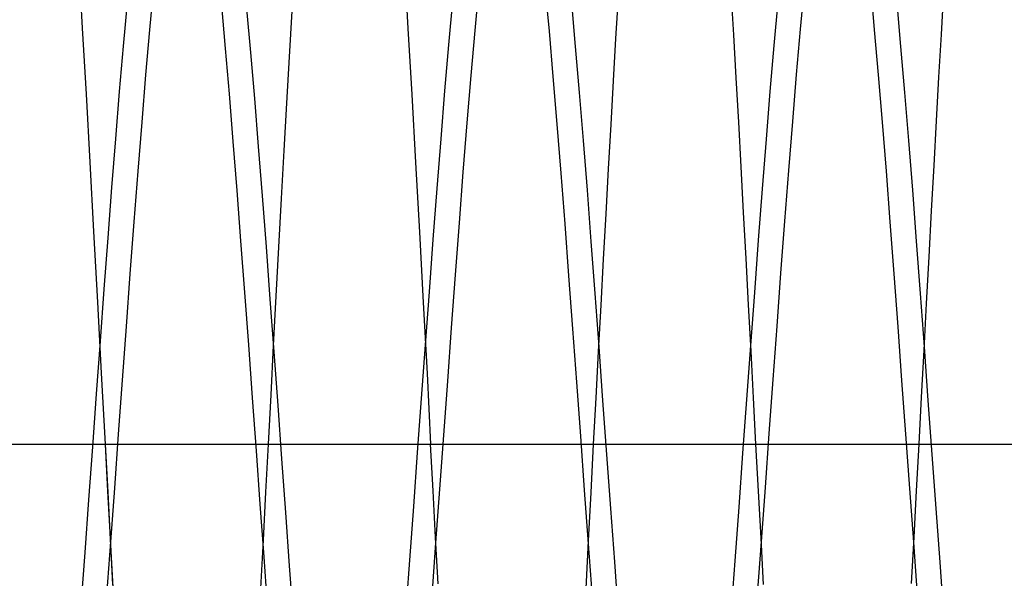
# Model space of a CAD drawing. Header units: millimetres. Extents: x 0 to 93, y -50 to 1.2.
# Tile 13 of 137: x 3.393 to 4.907, y -44.006 to -43.148. Entities that reach past the tile are written whole.
import ezdxf

# ---------------------------------------------------------------- set-up
doc = ezdxf.new("R2010")
doc.units = ezdxf.units.MM
doc.layers.add('MAIN-1', color=7, linetype='Continuous')
doc.layers.add('MAIN-2', color=7, linetype='Continuous')

msp = doc.modelspace()

# ---------------------------------------------------------------- linework, layer by layer
at = {"layer": 'MAIN-1'}
msp.add_line((1.1, -43.8), (10.1, -43.8), dxfattribs=at)
at = {"layer": 'MAIN-2'}
for p, q in [((3.49, -43.1608), (3.4842, -43.0624)), ((3.49, -43.1608), (3.4842, -43.0624)), ((3.984, -43.0632), (3.9899, -43.1613)), ((3.984, -43.0632), (3.9899, -43.1613)), ((3.5933, -43.1632), (3.5993, -43.0973)), ((3.5933, -43.1632), (3.5993, -43.0973)), ((4.0931, -43.1644), (4.0991, -43.0987)), ((4.0931, -43.1644), (4.0991, -43.0987)), ((4.2009, -43.0997), (4.2069, -43.1657)), ((4.2009, -43.0997), (4.2069, -43.1657)), ((4.4906, -43.171), (4.4867, -43.1065)), ((4.4906, -43.171), (4.4867, -43.1065)), ((4.5933, -43.1626), (4.5993, -43.0969)), ((4.5933, -43.1626), (4.5993, -43.0969)), ((4.7007, -43.0973), (4.7067, -43.1632)), ((4.7007, -43.0973), (4.7067, -43.1632)), ((4.8131, -43.1068), (4.8093, -43.1706)), ((4.8131, -43.1068), (4.8093, -43.1706)), ((3.5529, -43.1885), (3.5588, -43.1222)), ((3.5529, -43.1885), (3.5588, -43.1222)), ((3.7033, -43.1259), (3.7093, -43.1922)), ((3.7033, -43.1259), (3.7093, -43.1922)), ((4.0529, -43.1865), (4.0589, -43.1195)), ((4.0529, -43.1865), (4.0589, -43.1195)), ((4.2412, -43.1217), (4.2472, -43.1889)), ((4.2412, -43.1217), (4.2472, -43.1889)), ((4.3129, -43.1126), (4.3092, -43.1766)), ((4.3129, -43.1126), (4.3092, -43.1766)), ((4.5529, -43.1874), (4.5589, -43.1203)), ((4.5529, -43.1874), (4.5589, -43.1203)), ((4.7412, -43.1217), (4.7472, -43.189)), ((4.7412, -43.1217), (4.7472, -43.189)), ((3.7421, -43.131), (3.748, -43.1981)), ((3.7421, -43.131), (3.748, -43.1981)), ((3.8116, -43.1349), (3.8074, -43.2047)), ((3.8116, -43.1349), (3.8074, -43.2047)), ((3.4958, -43.2622), (3.49, -43.1608)), ((3.4958, -43.2622), (3.49, -43.1608)), ((3.5873, -43.2326), (3.5933, -43.1632)), ((3.5873, -43.2326), (3.5933, -43.1632)), ((3.9899, -43.1613), (3.9958, -43.2628)), ((3.9899, -43.1613), (3.9958, -43.2628)), ((4.0871, -43.2338), (4.0931, -43.1644)), ((4.0871, -43.2338), (4.0931, -43.1644)), ((4.2069, -43.1657), (4.2129, -43.2353)), ((4.2069, -43.1657), (4.2129, -43.2353)), ((4.4945, -43.2373), (4.4906, -43.171)), ((4.4945, -43.2373), (4.4906, -43.171)), ((4.5873, -43.2319), (4.5933, -43.1626)), ((4.5873, -43.2319), (4.5933, -43.1626)), ((4.7067, -43.1632), (4.7127, -43.2326)), ((4.7067, -43.1632), (4.7127, -43.2326)), ((4.8093, -43.1706), (4.8056, -43.2361)), ((4.8093, -43.1706), (4.8056, -43.2361)), ((4.0469, -43.257), (4.0529, -43.1865)), ((4.0469, -43.257), (4.0529, -43.1865)), ((4.3092, -43.1766), (4.3054, -43.242)), ((4.3092, -43.1766), (4.3054, -43.242)), ((3.5469, -43.2581), (3.5529, -43.1885)), ((3.5469, -43.2581), (3.5529, -43.1885)), ((3.7093, -43.1922), (3.7152, -43.2619)), ((3.7093, -43.1922), (3.7152, -43.2619)), ((3.748, -43.1981), (3.754, -43.2687)), ((3.748, -43.1981), (3.754, -43.2687)), ((4.2472, -43.1889), (4.2532, -43.2596)), ((4.2472, -43.1889), (4.2532, -43.2596)), ((4.5469, -43.2579), (4.5529, -43.1874)), ((4.5469, -43.2579), (4.5529, -43.1874)), ((4.7472, -43.189), (4.7532, -43.2596)), ((4.7472, -43.189), (4.7532, -43.2596)), ((3.8074, -43.2047), (3.8032, -43.276)), ((3.8074, -43.2047), (3.8032, -43.276)), ((3.5813, -43.3052), (3.5873, -43.2326)), ((3.5813, -43.3052), (3.5873, -43.2326)), ((4.5813, -43.3044), (4.5873, -43.2319)), ((4.5813, -43.3044), (4.5873, -43.2319)), ((4.7127, -43.2326), (4.7187, -43.3052)), ((4.7127, -43.2326), (4.7187, -43.3052)), ((4.0811, -43.3065), (4.0871, -43.2338)), ((4.0811, -43.3065), (4.0871, -43.2338)), ((4.2129, -43.2353), (4.2189, -43.3081)), ((4.2129, -43.2353), (4.2189, -43.3081)), ((4.3054, -43.242), (4.3016, -43.3089)), ((4.3054, -43.242), (4.3016, -43.3089)), ((4.4983, -43.3051), (4.4945, -43.2373)), ((4.4983, -43.3051), (4.4945, -43.2373)), ((4.8056, -43.2361), (4.8018, -43.3031)), ((4.8056, -43.2361), (4.8018, -43.3031)), ((3.5015, -43.3665), (3.4958, -43.2622)), ((3.5015, -43.3665), (3.4958, -43.2622)), ((3.541, -43.3306), (3.5469, -43.2581)), ((3.541, -43.3306), (3.5469, -43.2581)), ((3.7152, -43.2619), (3.7211, -43.3347)), ((3.7152, -43.2619), (3.7211, -43.3347)), ((3.9958, -43.2628), (4.0018, -43.3674)), ((3.9958, -43.2628), (4.0018, -43.3674)), ((4.0409, -43.3306), (4.0469, -43.257)), ((4.0409, -43.3306), (4.0469, -43.257)), ((4.2532, -43.2596), (4.2592, -43.3334)), ((4.2532, -43.2596), (4.2592, -43.3334)), ((4.5409, -43.3315), (4.5469, -43.2579)), ((4.5409, -43.3315), (4.5469, -43.2579)), ((4.7532, -43.2596), (4.7592, -43.3332)), ((4.7532, -43.2596), (4.7592, -43.3332)), ((3.754, -43.2687), (3.76, -43.3424)), ((3.754, -43.2687), (3.76, -43.3424)), ((3.8032, -43.276), (3.7991, -43.3488)), ((3.8032, -43.276), (3.7991, -43.3488)), ((3.5753, -43.3805), (3.5813, -43.3052)), ((3.5753, -43.3805), (3.5813, -43.3052)), ((4.0751, -43.382), (4.0811, -43.3065)), ((4.0751, -43.382), (4.0811, -43.3065)), ((4.2189, -43.3081), (4.2249, -43.3836)), ((4.2189, -43.3081), (4.2249, -43.3836)), ((4.5021, -43.3741), (4.4983, -43.3051)), ((4.5021, -43.3741), (4.4983, -43.3051)), ((4.5753, -43.3797), (4.5813, -43.3044)), ((4.5753, -43.3797), (4.5813, -43.3044)), ((4.7187, -43.3052), (4.7247, -43.3806)), ((4.7187, -43.3052), (4.7247, -43.3806)), ((4.8018, -43.3031), (4.798, -43.3717)), ((4.8018, -43.3031), (4.798, -43.3717)), ((4.3016, -43.3089), (4.2978, -43.377)), ((4.3016, -43.3089), (4.2978, -43.377)), ((3.5351, -43.4056), (3.541, -43.3306)), ((3.5351, -43.4056), (3.541, -43.3306)), ((3.7211, -43.3347), (3.727, -43.4101)), ((3.7211, -43.3347), (3.727, -43.4101)), ((4.0349, -43.4069), (4.0409, -43.3306)), ((4.0349, -43.4069), (4.0409, -43.3306)), ((4.2592, -43.3334), (4.2652, -43.4098)), ((4.2592, -43.3334), (4.2652, -43.4098)), ((4.5349, -43.4078), (4.5409, -43.3315)), ((4.5349, -43.4078), (4.5409, -43.3315)), ((4.7592, -43.3332), (4.7652, -43.4095)), ((4.7592, -43.3332), (4.7652, -43.4095)), ((3.76, -43.3424), (3.7659, -43.4186)), ((3.76, -43.3424), (3.7659, -43.4186)), ((3.7991, -43.3488), (3.795, -43.4226)), ((3.7991, -43.3488), (3.795, -43.4226)), ((3.5074, -43.4734), (3.5015, -43.3665)), ((3.5074, -43.4734), (3.5015, -43.3665)), ((4.0018, -43.3674), (4.0077, -43.4741)), ((4.0018, -43.3674), (4.0077, -43.4741)), ((3.5693, -43.4583), (3.5753, -43.3805)), ((3.5693, -43.4583), (3.5753, -43.3805)), ((4.0691, -43.4599), (4.0751, -43.382)), ((4.0691, -43.4599), (4.0751, -43.382)), ((4.2249, -43.3836), (4.2309, -43.4615)), ((4.2249, -43.3836), (4.2309, -43.4615)), ((4.2978, -43.377), (4.2939, -43.446)), ((4.2978, -43.377), (4.2939, -43.446)), ((4.5059, -43.444), (4.5021, -43.3741)), ((4.5059, -43.444), (4.5021, -43.3741)), ((4.5693, -43.4574), (4.5753, -43.3797)), ((4.5693, -43.4574), (4.5753, -43.3797)), ((4.7247, -43.3806), (4.7307, -43.4583)), ((4.7247, -43.3806), (4.7307, -43.4583)), ((4.798, -43.3717), (4.7942, -43.4415)), ((4.798, -43.3717), (4.7942, -43.4415)), ((3.5292, -43.4827), (3.5351, -43.4056)), ((3.5292, -43.4827), (3.5351, -43.4056)), ((3.727, -43.4101), (3.7329, -43.4876)), ((3.727, -43.4101), (3.7329, -43.4876)), ((4.0289, -43.4855), (4.0349, -43.4069)), ((4.0289, -43.4855), (4.0349, -43.4069)), ((4.2652, -43.4098), (4.2712, -43.4883)), ((4.2652, -43.4098), (4.2712, -43.4883)), ((4.5289, -43.4863), (4.5349, -43.4078)), ((4.5289, -43.4863), (4.5349, -43.4078)), ((4.7652, -43.4095), (4.7712, -43.4881)), ((4.7652, -43.4095), (4.7712, -43.4881)), ((3.7659, -43.4186), (3.7719, -43.4969)), ((3.7659, -43.4186), (3.7719, -43.4969)), ((3.795, -43.4226), (3.791, -43.4973)), ((3.795, -43.4226), (3.791, -43.4973)), ((4.5097, -43.5147), (4.5059, -43.444)), ((4.5097, -43.5147), (4.5059, -43.444)), ((4.7942, -43.4415), (4.7904, -43.5123)), ((4.7942, -43.4415), (4.7904, -43.5123)), ((3.5633, -43.538), (3.5693, -43.4583)), ((3.5633, -43.538), (3.5693, -43.4583)), ((4.2939, -43.446), (4.2901, -43.5159)), ((4.2939, -43.446), (4.2901, -43.5159)), ((4.5633, -43.5372), (4.5693, -43.4574)), ((4.5633, -43.5372), (4.5693, -43.4574)), ((4.7307, -43.4583), (4.7367, -43.5381)), ((4.7307, -43.4583), (4.7367, -43.5381)), ((3.5133, -43.5818), (3.5074, -43.4734)), ((3.5133, -43.5818), (3.5074, -43.4734)), ((4.0077, -43.4741), (4.0135, -43.5822)), ((4.0077, -43.4741), (4.0135, -43.5822)), ((4.0631, -43.5397), (4.0691, -43.4599)), ((4.0631, -43.5397), (4.0691, -43.4599)), ((4.2309, -43.4615), (4.2369, -43.5413)), ((4.2309, -43.4615), (4.2369, -43.5413)), ((3.5233, -43.5615), (3.5292, -43.4827)), ((3.5233, -43.5615), (3.5292, -43.4827)), ((3.7329, -43.4876), (3.7388, -43.5668)), ((3.7329, -43.4876), (3.7388, -43.5668)), ((4.0229, -43.5658), (4.0289, -43.4855)), ((4.0229, -43.5658), (4.0289, -43.4855)), ((4.2712, -43.4883), (4.2772, -43.5686)), ((4.2712, -43.4883), (4.2772, -43.5686)), ((4.5229, -43.5667), (4.5289, -43.4863)), ((4.5229, -43.5667), (4.5289, -43.4863)), ((4.7712, -43.4881), (4.7772, -43.5684)), ((4.7712, -43.4881), (4.7772, -43.5684)), ((3.7719, -43.4969), (3.7779, -43.577)), ((3.7719, -43.4969), (3.7779, -43.577)), ((3.791, -43.4973), (3.787, -43.5726)), ((3.791, -43.4973), (3.787, -43.5726)), ((4.2901, -43.5159), (4.2862, -43.5865)), ((4.2901, -43.5159), (4.2862, -43.5865)), ((4.5134, -43.5858), (4.5097, -43.5147)), ((4.5134, -43.5858), (4.5097, -43.5147)), ((4.7904, -43.5123), (4.7866, -43.5838)), ((4.7904, -43.5123), (4.7866, -43.5838)), ((3.5573, -43.6192), (3.5633, -43.538)), ((3.5573, -43.6192), (3.5633, -43.538)), ((4.0571, -43.621), (4.0631, -43.5397)), ((4.0571, -43.621), (4.0631, -43.5397)), ((4.2369, -43.5413), (4.243, -43.6225)), ((4.2369, -43.5413), (4.243, -43.6225)), ((4.5573, -43.6184), (4.5633, -43.5372)), ((4.5573, -43.6184), (4.5633, -43.5372)), ((4.7367, -43.5381), (4.7427, -43.6194)), ((4.7367, -43.5381), (4.7427, -43.6194)), ((3.5174, -43.6417), (3.5233, -43.5615)), ((3.5174, -43.6417), (3.5233, -43.5615)), ((3.7388, -43.5668), (3.7448, -43.6473)), ((3.7388, -43.5668), (3.7448, -43.6473)), ((3.7779, -43.577), (3.7838, -43.6582)), ((3.7779, -43.577), (3.7838, -43.6582)), ((3.787, -43.5726), (3.783, -43.6482)), ((3.787, -43.5726), (3.783, -43.6482)), ((4.0169, -43.6475), (4.0229, -43.5658)), ((4.0169, -43.6475), (4.0229, -43.5658)), ((4.2772, -43.5686), (4.2832, -43.6502)), ((4.2772, -43.5686), (4.2832, -43.6502)), ((4.5169, -43.6484), (4.5229, -43.5667)), ((4.5169, -43.6484), (4.5229, -43.5667)), ((4.7772, -43.5684), (4.7832, -43.6501)), ((4.7772, -43.5684), (4.7832, -43.6501)), ((3.5192, -43.6909), (3.5133, -43.5818)), ((3.5192, -43.6909), (3.5133, -43.5818)), ((4.0135, -43.5822), (4.0193, -43.6911)), ((4.0135, -43.5822), (4.0193, -43.6911)), ((4.2862, -43.5865), (4.2824, -43.6574)), ((4.2862, -43.5865), (4.2824, -43.6574)), ((4.5173, -43.6571), (4.5134, -43.5858)), ((4.5173, -43.6571), (4.5134, -43.5858)), ((4.7866, -43.5838), (4.7828, -43.6556)), ((4.7866, -43.5838), (4.7828, -43.6556)), ((3.5513, -43.7015), (3.5573, -43.6192)), ((3.5513, -43.7015), (3.5573, -43.6192)), ((4.0511, -43.7032), (4.0571, -43.621)), ((4.0511, -43.7032), (4.0571, -43.621)), ((4.243, -43.6225), (4.249, -43.7047)), ((4.243, -43.6225), (4.249, -43.7047)), ((4.5513, -43.7007), (4.5573, -43.6184)), ((4.5513, -43.7007), (4.5573, -43.6184)), ((4.7427, -43.6194), (4.7487, -43.7018)), ((4.7427, -43.6194), (4.7487, -43.7018)), ((3.5115, -43.7226), (3.5174, -43.6417)), ((3.5115, -43.7226), (3.5174, -43.6417)), ((3.7448, -43.6473), (3.7507, -43.7286)), ((3.7448, -43.6473), (3.7507, -43.7286)), ((3.783, -43.6482), (3.7791, -43.7241)), ((3.783, -43.6482), (3.7791, -43.7241)), ((4.0109, -43.7299), (4.0169, -43.6475)), ((4.0109, -43.7299), (4.0169, -43.6475)), ((4.2832, -43.6502), (4.2892, -43.7327)), ((4.2832, -43.6502), (4.2892, -43.7327)), ((4.5108, -43.731), (4.5169, -43.6484)), ((4.5108, -43.731), (4.5169, -43.6484)), ((4.7828, -43.6556), (4.7789, -43.7277)), ((4.7828, -43.6556), (4.7789, -43.7277)), ((4.7832, -43.6501), (4.7892, -43.7327)), ((4.7832, -43.6501), (4.7892, -43.7327)), ((3.7838, -43.6582), (3.7898, -43.7403)), ((3.7838, -43.6582), (3.7898, -43.7403)), ((4.2824, -43.6574), (4.2786, -43.7286)), ((4.2824, -43.6574), (4.2786, -43.7286)), ((4.5211, -43.7286), (4.5173, -43.6571)), ((4.5211, -43.7286), (4.5173, -43.6571)), ((3.5251, -43.8), (3.5192, -43.6909)), ((3.5251, -43.8), (3.5192, -43.6909)), ((3.5453, -43.7844), (3.5513, -43.7015)), ((3.5453, -43.7844), (3.5513, -43.7015)), ((4.0193, -43.6911), (4.0249, -43.8)), ((4.0193, -43.6911), (4.0249, -43.8)), ((4.5453, -43.7836), (4.5513, -43.7007)), ((4.5453, -43.7836), (4.5513, -43.7007)), ((4.7487, -43.7018), (4.7547, -43.7847)), ((4.7487, -43.7018), (4.7547, -43.7847)), ((4.0451, -43.786), (4.0511, -43.7032)), ((4.0451, -43.786), (4.0511, -43.7032)), ((4.249, -43.7047), (4.255, -43.7875)), ((4.249, -43.7047), (4.255, -43.7875)), ((3.5056, -43.804), (3.5115, -43.7226)), ((3.5056, -43.804), (3.5115, -43.7226)), ((3.7507, -43.7286), (3.7566, -43.8103)), ((3.7507, -43.7286), (3.7566, -43.8103)), ((3.7791, -43.7241), (3.7752, -43.8)), ((3.7791, -43.7241), (3.7752, -43.8)), ((4.0049, -43.8128), (4.0109, -43.7299)), ((4.0049, -43.8128), (4.0109, -43.7299)), ((4.2786, -43.7286), (4.2749, -43.8)), ((4.2786, -43.7286), (4.2749, -43.8)), ((4.5048, -43.8139), (4.5108, -43.731)), ((4.5048, -43.8139), (4.5108, -43.731)), ((4.5249, -43.8), (4.5211, -43.7286)), ((4.5249, -43.8), (4.5211, -43.7286)), ((4.7789, -43.7277), (4.775, -43.8)), ((4.7789, -43.7277), (4.775, -43.8)), ((3.7898, -43.7403), (3.7957, -43.8226)), ((3.7898, -43.7403), (3.7957, -43.8226)), ((4.2892, -43.7327), (4.2952, -43.8156)), ((4.2892, -43.7327), (4.2952, -43.8156)), ((4.7892, -43.7327), (4.7952, -43.8157)), ((4.7892, -43.7327), (4.7952, -43.8157)), ((3.5393, -43.8674), (3.5453, -43.7844)), ((3.5393, -43.8674), (3.5453, -43.7844)), ((4.0391, -43.8688), (4.0451, -43.786)), ((4.0391, -43.8688), (4.0451, -43.786)), ((4.255, -43.7875), (4.261, -43.8704)), ((4.255, -43.7875), (4.261, -43.8704)), ((4.5393, -43.8665), (4.5453, -43.7836)), ((4.5393, -43.8665), (4.5453, -43.7836)), ((4.7547, -43.7847), (4.7607, -43.8677)), ((4.7547, -43.7847), (4.7607, -43.8677)), ((1.1, -43.8), (10.1, -43.8)), ((3.4998, -43.8853), (3.5056, -43.804)), ((3.4998, -43.8853), (3.5056, -43.804)), ((3.5291, -43.8733), (3.5251, -43.8)), ((3.529, -43.872), (3.5251, -43.8)), ((3.7752, -43.8), (3.7713, -43.8737)), ((3.7752, -43.8), (3.7713, -43.8737)), ((4.0287, -43.8715), (4.0249, -43.8)), ((4.0287, -43.8715), (4.0249, -43.8)), ((4.2749, -43.8), (4.271, -43.8741)), ((4.2749, -43.8), (4.271, -43.8741)), ((4.5288, -43.8721), (4.5249, -43.8)), ((4.5288, -43.8721), (4.5249, -43.8)), ((4.775, -43.8), (4.7712, -43.8713)), ((4.775, -43.8), (4.7712, -43.8713)), ((3.7566, -43.8103), (3.7625, -43.8919)), ((3.7566, -43.8103), (3.7625, -43.8919)), ((3.7957, -43.8226), (3.8017, -43.9048)), ((3.7957, -43.8226), (3.8017, -43.9048)), ((3.9989, -43.8956), (4.0049, -43.8128)), ((3.9989, -43.8956), (4.0049, -43.8128)), ((4.2952, -43.8156), (4.3012, -43.8984)), ((4.2952, -43.8156), (4.3012, -43.8984)), ((4.4988, -43.8968), (4.5048, -43.8139)), ((4.4988, -43.8968), (4.5048, -43.8139)), ((4.7952, -43.8157), (4.8012, -43.8986)), ((4.7952, -43.8157), (4.8012, -43.8986)), ((3.5333, -43.95), (3.5393, -43.8674)), ((3.5333, -43.95), (3.5393, -43.8674)), ((4.5333, -43.9491), (4.5393, -43.8665)), ((4.5333, -43.9491), (4.5393, -43.8665)), ((4.7607, -43.8677), (4.7668, -43.9503)), ((4.7607, -43.8677), (4.7668, -43.9503)), ((3.5328, -43.9439), (3.529, -43.872)), ((3.5329, -43.9465), (3.5291, -43.8733)), ((3.7713, -43.8737), (3.7673, -43.9473)), ((3.7713, -43.8737), (3.7673, -43.9473)), ((4.0324, -43.943), (4.0287, -43.8715)), ((4.0324, -43.943), (4.0287, -43.8715)), ((4.0331, -43.9513), (4.0391, -43.8688)), ((4.0331, -43.9513), (4.0391, -43.8688)), ((4.261, -43.8704), (4.267, -43.953)), ((4.261, -43.8704), (4.267, -43.953)), ((4.271, -43.8741), (4.2671, -43.9481)), ((4.271, -43.8741), (4.2671, -43.9481)), ((4.5326, -43.944), (4.5288, -43.8721)), ((4.5326, -43.944), (4.5288, -43.8721)), ((4.7712, -43.8713), (4.7673, -43.9426)), ((4.7712, -43.8713), (4.7673, -43.9426)), ((3.4939, -43.9662), (3.4998, -43.8853)), ((3.4939, -43.9662), (3.4998, -43.8853)), ((3.7625, -43.8919), (3.7684, -43.973)), ((3.7625, -43.8919), (3.7684, -43.973)), ((3.9929, -43.9778), (3.9989, -43.8956)), ((3.9929, -43.9778), (3.9989, -43.8956)), ((4.3012, -43.8984), (4.3072, -43.9807)), ((4.3012, -43.8984), (4.3072, -43.9807)), ((4.4928, -43.9791), (4.4988, -43.8968)), ((4.4928, -43.9791), (4.4988, -43.8968)), ((4.8012, -43.8986), (4.8073, -43.9809)), ((4.8012, -43.8986), (4.8073, -43.9809)), ((3.8017, -43.9048), (3.8077, -43.9865)), ((3.8017, -43.9048), (3.8077, -43.9865)), ((3.5366, -44.0157), (3.5328, -43.9439)), ((4.0362, -44.0144), (4.0324, -43.943)), ((4.0362, -44.0144), (4.0324, -43.943)), ((4.7673, -43.9426), (4.7634, -44.0138)), ((4.7673, -43.9426), (4.7634, -44.0138)), ((3.5273, -44.0317), (3.5333, -43.95)), ((3.5273, -44.0317), (3.5333, -43.95)), ((3.5368, -44.0196), (3.5329, -43.9465)), ((3.7673, -43.9473), (3.7633, -44.0208)), ((3.7673, -43.9473), (3.7633, -44.0208)), ((4.0271, -44.0329), (4.0331, -43.9513)), ((4.0271, -44.0329), (4.0331, -43.9513)), ((4.2671, -43.9481), (4.2632, -44.0217)), ((4.2671, -43.9481), (4.2632, -44.0217)), ((4.267, -43.953), (4.273, -44.0346)), ((4.267, -43.953), (4.273, -44.0346)), ((4.5273, -44.0307), (4.5333, -43.9491)), ((4.5273, -44.0307), (4.5333, -43.9491)), ((4.5365, -44.0156), (4.5326, -43.944)), ((4.5365, -44.0156), (4.5326, -43.944)), ((4.7668, -43.9503), (4.7728, -44.032)), ((4.7668, -43.9503), (4.7728, -44.032)), ((3.488, -44.0463), (3.4939, -43.9662)), ((3.488, -44.0463), (3.4939, -43.9662)), ((3.7684, -43.973), (3.7743, -44.0532)), ((3.7684, -43.973), (3.7743, -44.0532)), ((3.8077, -43.9865), (3.8136, -44.0671)), ((3.8077, -43.9865), (3.8136, -44.0671)), ((3.9869, -44.0591), (3.9929, -43.9778)), ((3.9869, -44.0591), (3.9929, -43.9778)), ((4.3072, -43.9807), (4.3132, -44.0619)), ((4.3072, -43.9807), (4.3132, -44.0619)), ((4.4868, -44.0604), (4.4928, -43.9791)), ((4.4868, -44.0604), (4.4928, -43.9791)), ((4.8073, -43.9809), (4.8133, -44.0621)), ((4.8073, -43.9809), (4.8133, -44.0621))]:
    msp.add_line(p, q, dxfattribs=at)

doc.saveas('drawing.dxf')
